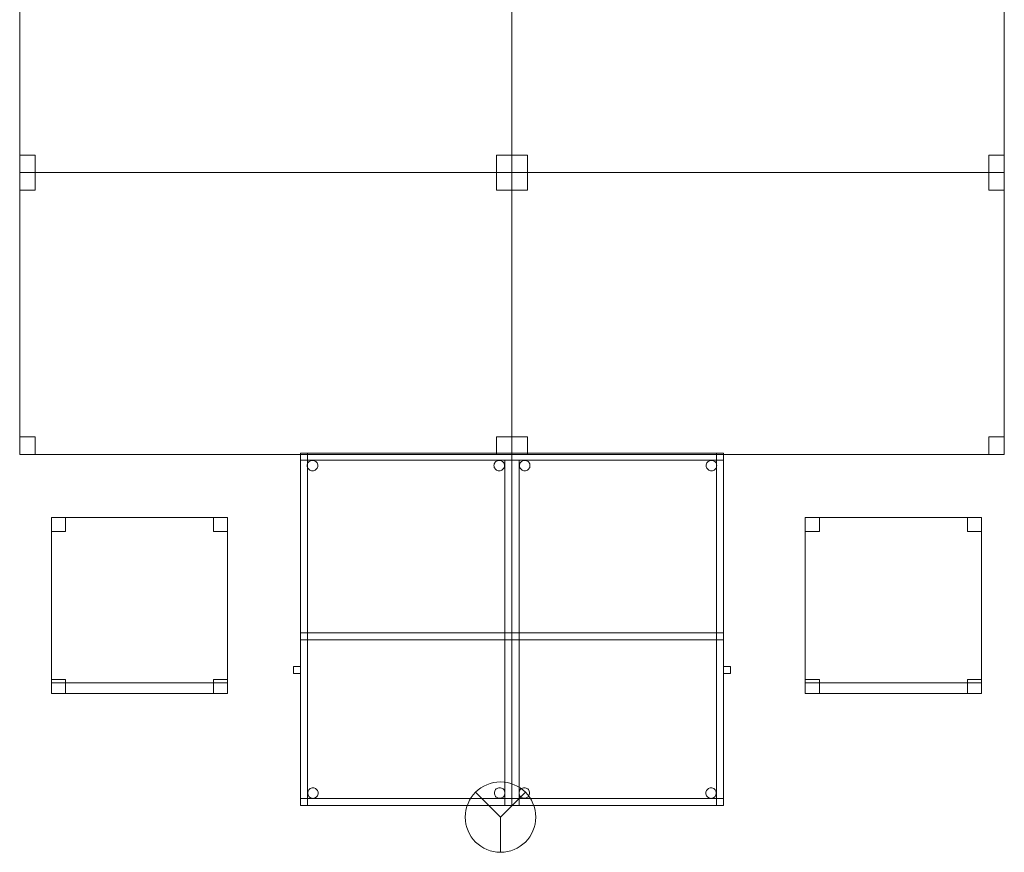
# Model space of a CAD drawing. Header units: metres. Extents: x 391.1 to 427.5, y 12.7 to 28.4.
# Tile 133 of 135: x 422.4 to 425.2, y 23.5 to 25.9. Entities that reach past the tile are written whole.
import ezdxf

# ---------------------------------------------------------------- set-up
doc = ezdxf.new("R2010")
doc.units = ezdxf.units.M
for name, color, linetype, lineweight in [('02_MOBILIARIO', 7, 'Continuous', 18), ('A-DETL-____-MBND', 7, 'Continuous', 18), ('A-DETL-GENF-OTLN', 7, 'Continuous', 18)]:
    doc.layers.add(name, color=color, linetype=linetype, lineweight=lineweight)

# ---------------------------------------------------------------- blocks, each defined once
blk = doc.blocks.new('Family - Cadira d_Oficina_P1-154772-04_PCI_P1')
at = {"layer": 'A-DETL-____-MBND', "color": 253, "true_color": 0xaaaaaa}
for p, q in [((0, 0.5), (0.5, 0.5)), ((0, 0), (0, 0.5)), ((0.5, 0.5), (0, 0.5)), ((0, 0.5), (0, 0)), ((0, 0.46), (0, 0.5)), ((0, 0.5), (0.04, 0.5)), ((0.04, 0.5), (0, 0.5)), ((0, 0.5), (0, 0.46)), ((0.04, 0.5), (0.04, 0.46)), ((0.04, 0.46), (0.04, 0.5)), ((0.46, 0.46), (0.46, 0.5)), ((0.46, 0.5), (0.5, 0.5)), ((0.5, 0.5), (0.46, 0.5)), ((0.46, 0.5), (0.46, 0.46)), ((0.5, 0.5), (0.5, 0.46)), ((0.5, 0.46), (0.5, 0.5)), ((0.5, 0.5), (0.5, 0)), ((0.5, 0), (0.5, 0.5)), ((0.04, 0.46), (0, 0.46)), ((0, 0.46), (0.04, 0.46)), ((0.5, 0.46), (0.46, 0.46)), ((0.46, 0.46), (0.5, 0.46)), ((0, 0), (0, 0.04)), ((0, 0.04), (0.04, 0.04)), ((0.04, 0.04), (0, 0.04)), ((0, 0.04), (0, 0)), ((0, 0), (0, 0.03)), ((0, 0.03), (0.5, 0.03)), ((0.5, 0.03), (0, 0.03)), ((0, 0.03), (0, 0)), ((0.04, 0.04), (0.04, 0)), ((0.04, 0), (0.04, 0.04)), ((0.46, 0), (0.46, 0.04)), ((0.46, 0.04), (0.5, 0.04)), ((0.5, 0.04), (0.46, 0.04)), ((0.46, 0.04), (0.46, 0)), ((0.5, 0.04), (0.5, 0)), ((0.5, 0), (0.5, 0.04)), ((0.5, 0.03), (0.5, 0)), ((0.5, 0), (0.5, 0.03)), ((0.5, 0), (0, 0)), ((0, 0), (0.5, 0)), ((0.5, 0), (0, 0)), ((0, 0), (0.5, 0)), ((0.04, 0), (0, 0)), ((0, 0), (0.04, 0)), ((0.5, 0), (0.46, 0)), ((0.46, 0), (0.5, 0))]:
    blk.add_line(p, q, dxfattribs=at)
blk = doc.blocks.new('Family - Taula 100X60_P1-154776-04_PCI_P1')
at = {"layer": 'A-DETL-____-MBND', "color": 253, "true_color": 0xaaaaaa}
for p, q in [((0.6, 1), (0, 1)), ((0, 1), (0.6, 1)), ((0, 1), (0, 0)), ((0, 0), (0, 1)), ((0.6, 1), (0, 1)), ((0, 1), (0.6, 1)), ((0, 1), (0, 0)), ((0, 0), (0, 1)), ((0, 1), (0.58, 1)), ((0, 0), (0, 1)), ((0.58, 1), (0, 1)), ((0, 1), (0, 0)), ((0, 0.98), (0, 1)), ((0, 1), (0, 0.98)), ((0, 1), (0.6, 1)), ((0.6, 1), (0, 1)), ((0.6, 0.98), (0, 0.98)), ((0, 0.98), (0.6, 0.98)), ((0, 0.98), (0.02, 0.98)), ((0.02, 0.98), (0, 0.98)), ((0, 0), (0, 0.98)), ((0, 0.98), (0, 0)), ((0.02, 0.98), (0.02, 0)), ((0.02, 0), (0.02, 0.98)), ((0.0287, 0.9779), (0.0311, 0.979)), ((0.0311, 0.979), (0.0287, 0.9779)), ((0.0311, 0.979), (0.0336, 0.9797)), ((0.0336, 0.9797), (0.0311, 0.979)), ((0.0336, 0.9797), (0.0362, 0.9799)), ((0.0362, 0.9799), (0.0336, 0.9797)), ((0.0362, 0.9799), (0.0388, 0.9797)), ((0.0388, 0.9797), (0.0362, 0.9799)), ((0.0388, 0.9797), (0.0413, 0.979)), ((0.0413, 0.979), (0.0388, 0.9797)), ((0.0413, 0.979), (0.0436, 0.9779)), ((0.0436, 0.9779), (0.0413, 0.979)), ((0.5587, 0.9779), (0.5611, 0.979)), ((0.5611, 0.979), (0.5587, 0.9779)), ((0.5611, 0.979), (0.5636, 0.9797)), ((0.5636, 0.9797), (0.5611, 0.979)), ((0.5636, 0.9797), (0.5662, 0.9799)), ((0.5662, 0.9799), (0.5636, 0.9797)), ((0.5662, 0.9799), (0.5688, 0.9797)), ((0.5688, 0.9797), (0.5662, 0.9799)), ((0.5688, 0.9797), (0.5713, 0.979)), ((0.5713, 0.979), (0.5688, 0.9797)), ((0.5713, 0.979), (0.5736, 0.9779)), ((0.5736, 0.9779), (0.5713, 0.979)), ((0.58, 1), (0.58, 0)), ((0.58, 0), (0.58, 1)), ((0.6, 0), (0.6, 1)), ((0.6, 1), (0.6, 0)), ((0.6, 0), (0.6, 1)), ((0.6, 1), (0.6, 0)), ((0.6, 1), (0.6, 0.98)), ((0.6, 1), (0.6, 0.98)), ((0.0212, 0.965), (0.0215, 0.9676)), ((0.0215, 0.9676), (0.0212, 0.965)), ((0.0215, 0.9624), (0.0212, 0.965)), ((0.0212, 0.965), (0.0215, 0.9624)), ((0.0215, 0.9676), (0.0221, 0.9701)), ((0.0221, 0.9701), (0.0215, 0.9676)), ((0.0221, 0.9599), (0.0215, 0.9624)), ((0.0215, 0.9624), (0.0221, 0.9599)), ((0.0221, 0.9701), (0.0232, 0.9725)), ((0.0232, 0.9725), (0.0221, 0.9701)), ((0.0232, 0.9575), (0.0221, 0.9599)), ((0.0221, 0.9599), (0.0232, 0.9575)), ((0.0232, 0.9725), (0.0247, 0.9746)), ((0.0247, 0.9746), (0.0232, 0.9725)), ((0.0247, 0.9554), (0.0232, 0.9575)), ((0.0232, 0.9575), (0.0247, 0.9554)), ((0.0247, 0.9746), (0.0266, 0.9764)), ((0.0266, 0.9764), (0.0247, 0.9746)), ((0.0266, 0.9536), (0.0247, 0.9554)), ((0.0247, 0.9554), (0.0266, 0.9536)), ((0.0266, 0.9764), (0.0287, 0.9779)), ((0.0287, 0.9779), (0.0266, 0.9764)), ((0.0287, 0.9521), (0.0266, 0.9536)), ((0.0266, 0.9536), (0.0287, 0.9521)), ((0.0311, 0.951), (0.0287, 0.9521)), ((0.0287, 0.9521), (0.0311, 0.951)), ((0.0336, 0.9503), (0.0311, 0.951)), ((0.0311, 0.951), (0.0336, 0.9503)), ((0.0362, 0.9501), (0.0336, 0.9503)), ((0.0336, 0.9503), (0.0362, 0.9501)), ((0.0388, 0.9503), (0.0362, 0.9501)), ((0.0362, 0.9501), (0.0388, 0.9503)), ((0.0413, 0.951), (0.0388, 0.9503)), ((0.0388, 0.9503), (0.0413, 0.951)), ((0.0436, 0.9521), (0.0413, 0.951)), ((0.0413, 0.951), (0.0436, 0.9521)), ((0.0436, 0.9779), (0.0458, 0.9764)), ((0.0458, 0.9764), (0.0436, 0.9779)), ((0.0458, 0.9536), (0.0436, 0.9521)), ((0.0436, 0.9521), (0.0458, 0.9536)), ((0.0458, 0.9764), (0.0476, 0.9746)), ((0.0476, 0.9746), (0.0458, 0.9764)), ((0.0476, 0.9554), (0.0458, 0.9536)), ((0.0458, 0.9536), (0.0476, 0.9554)), ((0.0476, 0.9746), (0.0491, 0.9725)), ((0.0491, 0.9725), (0.0476, 0.9746)), ((0.0491, 0.9575), (0.0476, 0.9554)), ((0.0476, 0.9554), (0.0491, 0.9575)), ((0.0491, 0.9725), (0.0502, 0.9701)), ((0.0502, 0.9701), (0.0491, 0.9725)), ((0.0502, 0.9599), (0.0491, 0.9575)), ((0.0491, 0.9575), (0.0502, 0.9599)), ((0.0502, 0.9701), (0.0509, 0.9676)), ((0.0509, 0.9676), (0.0502, 0.9701)), ((0.0509, 0.9624), (0.0502, 0.9599)), ((0.0502, 0.9599), (0.0509, 0.9624)), ((0.0509, 0.9676), (0.0511, 0.965)), ((0.0511, 0.965), (0.0509, 0.9676)), ((0.0511, 0.965), (0.0509, 0.9624)), ((0.0509, 0.9624), (0.0511, 0.965)), ((0.5512, 0.965), (0.5515, 0.9676)), ((0.5515, 0.9676), (0.5512, 0.965)), ((0.5515, 0.9624), (0.5512, 0.965)), ((0.5512, 0.965), (0.5515, 0.9624)), ((0.5515, 0.9676), (0.5521, 0.9701)), ((0.5521, 0.9701), (0.5515, 0.9676)), ((0.5521, 0.9599), (0.5515, 0.9624)), ((0.5515, 0.9624), (0.5521, 0.9599)), ((0.5521, 0.9701), (0.5532, 0.9725)), ((0.5532, 0.9725), (0.5521, 0.9701)), ((0.5532, 0.9575), (0.5521, 0.9599)), ((0.5521, 0.9599), (0.5532, 0.9575)), ((0.5532, 0.9725), (0.5547, 0.9746)), ((0.5547, 0.9746), (0.5532, 0.9725)), ((0.5547, 0.9554), (0.5532, 0.9575)), ((0.5532, 0.9575), (0.5547, 0.9554)), ((0.5547, 0.9746), (0.5566, 0.9764)), ((0.5566, 0.9764), (0.5547, 0.9746)), ((0.5566, 0.9536), (0.5547, 0.9554)), ((0.5547, 0.9554), (0.5566, 0.9536)), ((0.5566, 0.9764), (0.5587, 0.9779)), ((0.5587, 0.9779), (0.5566, 0.9764)), ((0.5587, 0.9521), (0.5566, 0.9536)), ((0.5566, 0.9536), (0.5587, 0.9521)), ((0.5611, 0.951), (0.5587, 0.9521)), ((0.5587, 0.9521), (0.5611, 0.951)), ((0.5636, 0.9503), (0.5611, 0.951)), ((0.5611, 0.951), (0.5636, 0.9503)), ((0.5662, 0.9501), (0.5636, 0.9503)), ((0.5636, 0.9503), (0.5662, 0.9501)), ((0.5688, 0.9503), (0.5662, 0.9501)), ((0.5662, 0.9501), (0.5688, 0.9503)), ((0.5713, 0.951), (0.5688, 0.9503)), ((0.5688, 0.9503), (0.5713, 0.951)), ((0.5736, 0.9521), (0.5713, 0.951)), ((0.5713, 0.951), (0.5736, 0.9521)), ((0.5736, 0.9779), (0.5758, 0.9764)), ((0.5758, 0.9764), (0.5736, 0.9779)), ((0.5758, 0.9536), (0.5736, 0.9521)), ((0.5736, 0.9521), (0.5758, 0.9536)), ((0.5758, 0.9764), (0.5776, 0.9746)), ((0.5776, 0.9746), (0.5758, 0.9764)), ((0.5776, 0.9554), (0.5758, 0.9536)), ((0.5758, 0.9536), (0.5776, 0.9554)), ((0.5776, 0.9746), (0.5791, 0.9725)), ((0.5791, 0.9725), (0.5776, 0.9746)), ((0.5791, 0.9575), (0.5776, 0.9554)), ((0.5776, 0.9554), (0.5791, 0.9575)), ((0.5791, 0.9725), (0.5802, 0.9701)), ((0.5802, 0.9701), (0.5791, 0.9725)), ((0.5802, 0.9599), (0.5791, 0.9575)), ((0.5791, 0.9575), (0.5802, 0.9599)), ((0.5802, 0.9701), (0.5809, 0.9676)), ((0.5809, 0.9676), (0.5802, 0.9701)), ((0.5809, 0.9624), (0.5802, 0.9599)), ((0.5802, 0.9599), (0.5809, 0.9624)), ((0.5809, 0.9676), (0.5811, 0.965)), ((0.5811, 0.965), (0.5809, 0.9676)), ((0.5811, 0.965), (0.5809, 0.9624)), ((0.5809, 0.9624), (0.5811, 0.965)), ((0, 0.47), (0, 0.49)), ((0, 0.49), (0, 0.47)), ((0, 0.49), (0.6, 0.49)), ((0.6, 0.49), (0, 0.49)), ((0, 0.47), (0, 0.49)), ((0, 0.49), (0, 0.47)), ((0, 0.49), (0.58, 0.49)), ((0.58, 0.49), (0, 0.49)), ((0.58, 0.49), (0.6, 0.49)), ((0.6, 0.49), (0.58, 0.49)), ((0.58, 0), (0.58, 0.49)), ((0.58, 0.49), (0.58, 0)), ((0.58, 0.49), (0.58, 0.47)), ((0.58, 0.49), (0.58, 0.47)), ((0.6, 0.49), (0.6, 0)), ((0.6, 0), (0.6, 0.49)), ((0.6, 0.49), (0.6, 0.47)), ((0.6, 0.49), (0.6, 0.47)), ((0.6, 0.47), (0, 0.47)), ((0, 0.47), (0.6, 0.47)), ((0.58, 0.47), (0, 0.47)), ((0, 0.47), (0.58, 0.47)), ((0.6, 0.3744), (0.6, 0.3944)), ((0.6, 0.3944), (0.62, 0.3944)), ((0.62, 0.3944), (0.6, 0.3944)), ((0.6, 0.3944), (0.6, 0.3744)), ((0.62, 0.3944), (0.62, 0.3744)), ((0.62, 0.3744), (0.62, 0.3944)), ((0.62, 0.3744), (0.6, 0.3744)), ((0.6, 0.3744), (0.62, 0.3744)), ((0.02, 0.0353), (0.0203, 0.0379)), ((0.0203, 0.0379), (0.02, 0.0353)), ((0.0203, 0.0327), (0.02, 0.0353)), ((0.02, 0.0353), (0.0203, 0.0327)), ((0.0203, 0.0379), (0.0209, 0.0404)), ((0.0209, 0.0404), (0.0203, 0.0379)), ((0.0209, 0.0302), (0.0203, 0.0327)), ((0.0203, 0.0327), (0.0209, 0.0302)), ((0.0209, 0.0404), (0.022, 0.0428)), ((0.022, 0.0428), (0.0209, 0.0404)), ((0.022, 0.0278), (0.0209, 0.0302)), ((0.0209, 0.0302), (0.022, 0.0278)), ((0.022, 0.0428), (0.0235, 0.0449)), ((0.0235, 0.0449), (0.022, 0.0428)), ((0.0235, 0.0449), (0.0254, 0.0467)), ((0.0254, 0.0467), (0.0235, 0.0449)), ((0.0254, 0.0467), (0.0275, 0.0482)), ((0.0275, 0.0482), (0.0254, 0.0467)), ((0.0275, 0.0482), (0.0299, 0.0493)), ((0.0299, 0.0493), (0.0275, 0.0482)), ((0.0299, 0.0493), (0.0324, 0.05)), ((0.0324, 0.05), (0.0299, 0.0493)), ((0.0324, 0.05), (0.035, 0.0502)), ((0.035, 0.0502), (0.0324, 0.05)), ((0.035, 0.0502), (0.0376, 0.05)), ((0.0376, 0.05), (0.035, 0.0502)), ((0.0376, 0.05), (0.0401, 0.0493)), ((0.0401, 0.0493), (0.0376, 0.05)), ((0.0401, 0.0493), (0.0424, 0.0482)), ((0.0424, 0.0482), (0.0401, 0.0493)), ((0.0424, 0.0482), (0.0446, 0.0467)), ((0.0446, 0.0467), (0.0424, 0.0482)), ((0.0446, 0.0467), (0.0464, 0.0449)), ((0.0464, 0.0449), (0.0446, 0.0467)), ((0.0464, 0.0449), (0.0479, 0.0428)), ((0.0479, 0.0428), (0.0464, 0.0449)), ((0.0479, 0.0428), (0.049, 0.0404)), ((0.049, 0.0404), (0.0479, 0.0428)), ((0.049, 0.0302), (0.0479, 0.0278)), ((0.0479, 0.0278), (0.049, 0.0302)), ((0.049, 0.0404), (0.0497, 0.0379)), ((0.0497, 0.0379), (0.049, 0.0404)), ((0.0497, 0.0327), (0.049, 0.0302)), ((0.049, 0.0302), (0.0497, 0.0327)), ((0.0497, 0.0379), (0.0499, 0.0353)), ((0.0499, 0.0353), (0.0497, 0.0379)), ((0.0499, 0.0353), (0.0497, 0.0327)), ((0.0497, 0.0327), (0.0499, 0.0353)), ((0.5501, 0.035), (0.5503, 0.0375)), ((0.5503, 0.0375), (0.5501, 0.035)), ((0.5503, 0.0324), (0.5501, 0.035)), ((0.5501, 0.035), (0.5503, 0.0324)), ((0.5503, 0.0375), (0.551, 0.0401)), ((0.551, 0.0401), (0.5503, 0.0375)), ((0.551, 0.0298), (0.5503, 0.0324)), ((0.5503, 0.0324), (0.551, 0.0298)), ((0.551, 0.0401), (0.5521, 0.0424)), ((0.5521, 0.0424), (0.551, 0.0401)), ((0.5521, 0.0275), (0.551, 0.0298)), ((0.551, 0.0298), (0.5521, 0.0275)), ((0.5521, 0.0424), (0.5536, 0.0446)), ((0.5536, 0.0446), (0.5521, 0.0424)), ((0.5536, 0.0446), (0.5554, 0.0464)), ((0.5554, 0.0464), (0.5536, 0.0446)), ((0.5554, 0.0464), (0.5575, 0.0479)), ((0.5575, 0.0479), (0.5554, 0.0464)), ((0.5575, 0.0479), (0.5599, 0.049)), ((0.5599, 0.049), (0.5575, 0.0479)), ((0.5599, 0.049), (0.5624, 0.0497)), ((0.5624, 0.0497), (0.5599, 0.049)), ((0.5624, 0.0497), (0.565, 0.0499)), ((0.565, 0.0499), (0.5624, 0.0497)), ((0.565, 0.0499), (0.5676, 0.0497)), ((0.5676, 0.0497), (0.565, 0.0499)), ((0.5676, 0.0497), (0.5701, 0.049)), ((0.5701, 0.049), (0.5676, 0.0497)), ((0.5701, 0.049), (0.5725, 0.0479)), ((0.5725, 0.0479), (0.5701, 0.049)), ((0.5725, 0.0479), (0.5746, 0.0464)), ((0.5746, 0.0464), (0.5725, 0.0479)), ((0.5746, 0.0464), (0.5764, 0.0446)), ((0.5764, 0.0446), (0.5746, 0.0464)), ((0.5764, 0.0446), (0.5779, 0.0424)), ((0.5779, 0.0424), (0.5764, 0.0446)), ((0.5779, 0.0424), (0.579, 0.0401)), ((0.579, 0.0401), (0.5779, 0.0424)), ((0.579, 0.0298), (0.5779, 0.0275)), ((0.5779, 0.0275), (0.579, 0.0298)), ((0.579, 0.0401), (0.5797, 0.0375)), ((0.5797, 0.0375), (0.579, 0.0401)), ((0.5797, 0.0324), (0.579, 0.0298)), ((0.579, 0.0298), (0.5797, 0.0324)), ((0.5797, 0.0375), (0.5799, 0.035)), ((0.5799, 0.035), (0.5797, 0.0375)), ((0.5799, 0.035), (0.5797, 0.0324)), ((0.5797, 0.0324), (0.5799, 0.035)), ((0, 0), (0, 0.02)), ((0, 0.02), (0, 0)), ((0, 0.02), (0.6, 0.02)), ((0.6, 0.02), (0, 0.02)), ((0, 0), (0.6, 0)), ((0.6, 0), (0, 0)), ((0.6, 0), (0, 0)), ((0, 0), (0.6, 0)), ((0, 0), (0.6, 0)), ((0.6, 0), (0, 0)), ((0.58, 0), (0, 0)), ((0, 0), (0.58, 0)), ((0.02, 0), (0, 0)), ((0.02, 0), (0, 0)), ((0.0235, 0.0257), (0.022, 0.0278)), ((0.022, 0.0278), (0.0235, 0.0257)), ((0.0254, 0.0238), (0.0235, 0.0257)), ((0.0235, 0.0257), (0.0254, 0.0238)), ((0.0275, 0.0224), (0.0254, 0.0238)), ((0.0254, 0.0238), (0.0275, 0.0224)), ((0.0299, 0.0213), (0.0275, 0.0224)), ((0.0275, 0.0224), (0.0299, 0.0213)), ((0.0324, 0.0206), (0.0299, 0.0213)), ((0.0299, 0.0213), (0.0324, 0.0206)), ((0.035, 0.0204), (0.0324, 0.0206)), ((0.0324, 0.0206), (0.035, 0.0204)), ((0.0376, 0.0206), (0.035, 0.0204)), ((0.035, 0.0204), (0.0376, 0.0206)), ((0.0401, 0.0213), (0.0376, 0.0206)), ((0.0376, 0.0206), (0.0401, 0.0213)), ((0.0424, 0.0224), (0.0401, 0.0213)), ((0.0401, 0.0213), (0.0424, 0.0224)), ((0.0446, 0.0238), (0.0424, 0.0224)), ((0.0424, 0.0224), (0.0446, 0.0238)), ((0.0464, 0.0257), (0.0446, 0.0238)), ((0.0446, 0.0238), (0.0464, 0.0257)), ((0.0479, 0.0278), (0.0464, 0.0257)), ((0.0464, 0.0257), (0.0479, 0.0278)), ((0.5536, 0.0254), (0.5521, 0.0275)), ((0.5521, 0.0275), (0.5536, 0.0254)), ((0.5554, 0.0235), (0.5536, 0.0254)), ((0.5536, 0.0254), (0.5554, 0.0235)), ((0.5575, 0.022), (0.5554, 0.0235)), ((0.5554, 0.0235), (0.5575, 0.022)), ((0.5599, 0.0209), (0.5575, 0.022)), ((0.5575, 0.022), (0.5599, 0.0209)), ((0.5624, 0.0202), (0.5599, 0.0209)), ((0.5599, 0.0209), (0.5624, 0.0202)), ((0.565, 0.02), (0.5624, 0.0202)), ((0.5624, 0.0202), (0.565, 0.02)), ((0.5676, 0.0202), (0.565, 0.02)), ((0.565, 0.02), (0.5676, 0.0202)), ((0.5701, 0.0209), (0.5676, 0.0202)), ((0.5676, 0.0202), (0.5701, 0.0209)), ((0.5725, 0.022), (0.5701, 0.0209)), ((0.5701, 0.0209), (0.5725, 0.022)), ((0.5746, 0.0235), (0.5725, 0.022)), ((0.5725, 0.022), (0.5746, 0.0235)), ((0.5764, 0.0254), (0.5746, 0.0235)), ((0.5746, 0.0235), (0.5764, 0.0254)), ((0.5779, 0.0275), (0.5764, 0.0254)), ((0.5764, 0.0254), (0.5779, 0.0275)), ((0.6, 0), (0.58, 0)), ((0.6, 0), (0.58, 0)), ((0.6, 0.02), (0.6, 0)), ((0.6, 0.02), (0.6, 0))]:
    blk.add_line(p, q, dxfattribs=at)
blk = doc.blocks.new('Family - Cadira d_Oficina_P1-154817-04_PCI_P1')
at = {"layer": 'A-DETL-____-MBND', "color": 253, "true_color": 0xaaaaaa}
for p, q in [((0, 0.5), (0.5, 0.5)), ((0, 0), (0, 0.5)), ((0.5, 0.5), (0, 0.5)), ((0, 0.5), (0, 0)), ((0, 0.46), (0, 0.5)), ((0, 0.5), (0.04, 0.5)), ((0.04, 0.5), (0, 0.5)), ((0, 0.5), (0, 0.46)), ((0.04, 0.5), (0.04, 0.46)), ((0.04, 0.46), (0.04, 0.5)), ((0.46, 0.46), (0.46, 0.5)), ((0.46, 0.5), (0.5, 0.5)), ((0.5, 0.5), (0.46, 0.5)), ((0.46, 0.5), (0.46, 0.46)), ((0.5, 0.5), (0.5, 0)), ((0.5, 0), (0.5, 0.5)), ((0.5, 0.5), (0.5, 0.46)), ((0.5, 0.46), (0.5, 0.5)), ((0.04, 0.46), (0, 0.46)), ((0, 0.46), (0.04, 0.46)), ((0.5, 0.46), (0.46, 0.46)), ((0.46, 0.46), (0.5, 0.46)), ((0, 0), (0, 0.04)), ((0, 0.04), (0.04, 0.04)), ((0.04, 0.04), (0, 0.04)), ((0, 0.04), (0, 0)), ((0, 0), (0, 0.03)), ((0, 0.03), (0.5, 0.03)), ((0.5, 0.03), (0, 0.03)), ((0, 0.03), (0, 0)), ((0.04, 0.04), (0.04, 0)), ((0.04, 0), (0.04, 0.04)), ((0.46, 0), (0.46, 0.04)), ((0.46, 0.04), (0.5, 0.04)), ((0.5, 0.04), (0.46, 0.04)), ((0.46, 0.04), (0.46, 0)), ((0.5, 0.04), (0.5, 0)), ((0.5, 0), (0.5, 0.04)), ((0.5, 0.03), (0.5, 0)), ((0.5, 0), (0.5, 0.03)), ((0.5, 0), (0, 0)), ((0, 0), (0.5, 0)), ((0.5, 0), (0, 0)), ((0, 0), (0.5, 0)), ((0.04, 0), (0, 0)), ((0, 0), (0.04, 0)), ((0.5, 0), (0.46, 0)), ((0.46, 0), (0.5, 0))]:
    blk.add_line(p, q, dxfattribs=at)
blk = doc.blocks.new('Family - Taula 140X80_P1-155039-04_PCI_P1')
at = {"layer": 'A-DETL-____-MBND', "color": 253, "true_color": 0xaaaaaa}
for p, q in [((0, 0.7501), (0, 0.8001)), ((0, 0.8001), (0.0437, 0.8001)), ((0, 0.8001), (0, 0.7501)), ((0.0437, 0.8001), (0, 0.8001)), ((0, 0), (0, 0.8001)), ((0, 0.8001), (1.3973, 0.8001)), ((0, 0.8001), (0, 0)), ((1.3973, 0.8001), (0, 0.8001)), ((0.0437, 0.8001), (0.0437, 0.7501)), ((0.0437, 0.7501), (0.0437, 0.8001)), ((1.3536, 0.7501), (1.3536, 0.8001)), ((1.3536, 0.8001), (1.3973, 0.8001)), ((1.3536, 0.8001), (1.3536, 0.7501)), ((1.3973, 0.8001), (1.3536, 0.8001)), ((1.3973, 0.8001), (1.3973, 0)), ((1.3973, 0), (1.3973, 0.8001)), ((1.3973, 0.8001), (1.3973, 0.7501)), ((1.3973, 0.7501), (1.3973, 0.8001)), ((0.0437, 0.7501), (0, 0.7501)), ((0, 0.7501), (0.0437, 0.7501)), ((1.3973, 0.7501), (1.3536, 0.7501)), ((1.3536, 0.7501), (1.3973, 0.7501)), ((0, 0), (0, 0.05)), ((0, 0.05), (0.0437, 0.05)), ((0, 0.05), (0, 0)), ((0.0437, 0.05), (0, 0.05)), ((0.0437, 0.05), (0.0437, 0)), ((0.0437, 0), (0.0437, 0.05)), ((1.3536, 0), (1.3536, 0.05)), ((1.3536, 0.05), (1.3973, 0.05)), ((1.3536, 0.05), (1.3536, 0)), ((1.3973, 0.05), (1.3536, 0.05)), ((1.3973, 0.05), (1.3973, 0)), ((1.3973, 0), (1.3973, 0.05)), ((1.3973, 0), (0, 0)), ((0, 0), (1.3973, 0)), ((0.0437, 0), (0, 0)), ((0, 0), (0.0437, 0)), ((1.3536, 0), (1.3973, 0)), ((1.3973, 0), (1.3536, 0))]:
    blk.add_line(p, q, dxfattribs=at)
blk = doc.blocks.new('Family - Taula 140X80_P1-155150-04_PCI_P1')
at = {"layer": 'A-DETL-____-MBND', "color": 253, "true_color": 0xaaaaaa}
for p, q in [((0, 0.8001), (1.3973, 0.8001)), ((0, 0), (0, 0.8001)), ((1.3973, 0.8001), (0, 0.8001)), ((0, 0.8001), (0, 0)), ((0, 0.8001), (0.0437, 0.8001)), ((0, 0.7501), (0, 0.8001)), ((0.0437, 0.8001), (0, 0.8001)), ((0, 0.8001), (0, 0.7501)), ((0.0437, 0.8001), (0.0437, 0.7501)), ((0.0437, 0.7501), (0.0437, 0.8001)), ((1.3536, 0.8001), (1.3973, 0.8001)), ((1.3536, 0.7501), (1.3536, 0.8001)), ((1.3973, 0.8001), (1.3536, 0.8001)), ((1.3536, 0.8001), (1.3536, 0.7501)), ((1.3973, 0.8001), (1.3973, 0)), ((1.3973, 0), (1.3973, 0.8001)), ((1.3973, 0.8001), (1.3973, 0.7501)), ((1.3973, 0.7501), (1.3973, 0.8001)), ((0.0437, 0.7501), (0, 0.7501)), ((0, 0.7501), (0.0437, 0.7501)), ((1.3973, 0.7501), (1.3536, 0.7501)), ((1.3536, 0.7501), (1.3973, 0.7501)), ((0, 0.05), (0.0437, 0.05)), ((0, 0), (0, 0.05)), ((0.0437, 0.05), (0, 0.05)), ((0, 0.05), (0, 0)), ((0.0437, 0.05), (0.0437, 0)), ((0.0437, 0), (0.0437, 0.05)), ((1.3536, 0.05), (1.3973, 0.05)), ((1.3536, 0), (1.3536, 0.05)), ((1.3973, 0.05), (1.3536, 0.05)), ((1.3536, 0.05), (1.3536, 0)), ((1.3973, 0.05), (1.3973, 0)), ((1.3973, 0), (1.3973, 0.05)), ((0, 0), (1.3973, 0)), ((0.0437, 0), (0, 0)), ((0, 0), (0.0437, 0)), ((1.3973, 0), (1.3536, 0)), ((1.3536, 0), (1.3973, 0)), ((1.3973, 0), (0, 0))]:
    blk.add_line(p, q, dxfattribs=at)
blk = doc.blocks.new('Family - Taula 140X80_P1-155166-04_PCI_P1')
at = {"layer": 'A-DETL-____-MBND', "color": 253, "true_color": 0xaaaaaa}
for p, q in [((0, 0.7501), (0, 0.8001)), ((0, 0.8001), (0.0437, 0.8001)), ((0.0437, 0.8001), (0, 0.8001)), ((0, 0.8001), (0, 0.7501)), ((0, 0), (0, 0.8001)), ((0, 0.8001), (1.3973, 0.8001)), ((1.3973, 0.8001), (0, 0.8001)), ((0, 0.8001), (0, 0)), ((0.0437, 0.8001), (0.0437, 0.7501)), ((0.0437, 0.7501), (0.0437, 0.8001)), ((1.3536, 0.7501), (1.3536, 0.8001)), ((1.3536, 0.8001), (1.3973, 0.8001)), ((1.3973, 0.8001), (1.3536, 0.8001)), ((1.3536, 0.8001), (1.3536, 0.7501)), ((1.3973, 0.8001), (1.3973, 0)), ((1.3973, 0), (1.3973, 0.8001)), ((1.3973, 0.8001), (1.3973, 0.7501)), ((1.3973, 0.7501), (1.3973, 0.8001)), ((0.0437, 0.7501), (0, 0.7501)), ((0, 0.7501), (0.0437, 0.7501)), ((1.3973, 0.7501), (1.3536, 0.7501)), ((1.3536, 0.7501), (1.3973, 0.7501)), ((0, 0), (0, 0.05)), ((0, 0.05), (0.0437, 0.05)), ((0.0437, 0.05), (0, 0.05)), ((0, 0.05), (0, 0)), ((0.0437, 0.05), (0.0437, 0)), ((0.0437, 0), (0.0437, 0.05)), ((1.3536, 0), (1.3536, 0.05)), ((1.3536, 0.05), (1.3973, 0.05)), ((1.3973, 0.05), (1.3536, 0.05)), ((1.3536, 0.05), (1.3536, 0)), ((1.3973, 0.05), (1.3973, 0)), ((1.3973, 0), (1.3973, 0.05)), ((0.0437, 0), (0, 0)), ((0, 0), (0.0437, 0)), ((1.3973, 0), (0, 0)), ((0, 0), (1.3973, 0)), ((1.3973, 0), (1.3536, 0)), ((1.3536, 0), (1.3973, 0))]:
    blk.add_line(p, q, dxfattribs=at)
blk = doc.blocks.new('Family - Taula 100X60_P1-155225-04_PCI_P1')
at = {"layer": 'A-DETL-____-MBND', "color": 253, "true_color": 0xaaaaaa}
for p, q in [((0.62, 1), (0.02, 1)), ((0.02, 1), (0.62, 1)), ((0.02, 1), (0.02, 0)), ((0.02, 0), (0.02, 1)), ((0.62, 1), (0.02, 1)), ((0.02, 1), (0.62, 1)), ((0.02, 1), (0.02, 0)), ((0.02, 0), (0.02, 1)), ((0.02, 0.98), (0.02, 1)), ((0.02, 1), (0.62, 1)), ((0.02, 0.98), (0.02, 1)), ((0.62, 1), (0.02, 1)), ((0.62, 0.98), (0.02, 0.98)), ((0.02, 0.98), (0.62, 0.98)), ((0.04, 0), (0.04, 1)), ((0.04, 1), (0.62, 1)), ((0.62, 1), (0.04, 1)), ((0.04, 1), (0.04, 0)), ((0.0464, 0.9779), (0.0487, 0.979)), ((0.0487, 0.979), (0.0464, 0.9779)), ((0.0487, 0.979), (0.0512, 0.9797)), ((0.0512, 0.9797), (0.0487, 0.979)), ((0.0512, 0.9797), (0.0538, 0.9799)), ((0.0538, 0.9799), (0.0512, 0.9797)), ((0.0538, 0.9799), (0.0564, 0.9797)), ((0.0564, 0.9797), (0.0538, 0.9799)), ((0.0564, 0.9797), (0.0589, 0.979)), ((0.0589, 0.979), (0.0564, 0.9797)), ((0.0589, 0.979), (0.0613, 0.9779)), ((0.0613, 0.9779), (0.0589, 0.979)), ((0.5764, 0.9779), (0.5787, 0.979)), ((0.5787, 0.979), (0.5764, 0.9779)), ((0.5787, 0.979), (0.5812, 0.9797)), ((0.5812, 0.9797), (0.5787, 0.979)), ((0.5812, 0.9797), (0.5838, 0.9799)), ((0.5838, 0.9799), (0.5812, 0.9797)), ((0.5838, 0.9799), (0.5864, 0.9797)), ((0.5864, 0.9797), (0.5838, 0.9799)), ((0.5864, 0.9797), (0.5889, 0.979)), ((0.5889, 0.979), (0.5864, 0.9797)), ((0.5889, 0.979), (0.5913, 0.9779)), ((0.5913, 0.9779), (0.5889, 0.979)), ((0.6, 0.98), (0.62, 0.98)), ((0.62, 0.98), (0.6, 0.98)), ((0.6, 0), (0.6, 0.98)), ((0.6, 0.98), (0.6, 0)), ((0.62, 0), (0.62, 1)), ((0.62, 1), (0.62, 0)), ((0.62, 0), (0.62, 1)), ((0.62, 1), (0.62, 0)), ((0.62, 1), (0.62, 0)), ((0.62, 0), (0.62, 1)), ((0.62, 1), (0.62, 0.98)), ((0.62, 0.98), (0.62, 1)), ((0.62, 0.98), (0.62, 0)), ((0.62, 0), (0.62, 0.98)), ((0.0389, 0.965), (0.0391, 0.9676)), ((0.0391, 0.9676), (0.0389, 0.965)), ((0.0391, 0.9624), (0.0389, 0.965)), ((0.0389, 0.965), (0.0391, 0.9624)), ((0.0391, 0.9676), (0.0398, 0.9701)), ((0.0398, 0.9701), (0.0391, 0.9676)), ((0.0398, 0.9599), (0.0391, 0.9624)), ((0.0391, 0.9624), (0.0398, 0.9599)), ((0.0398, 0.9701), (0.0409, 0.9725)), ((0.0409, 0.9725), (0.0398, 0.9701)), ((0.0409, 0.9575), (0.0398, 0.9599)), ((0.0398, 0.9599), (0.0409, 0.9575)), ((0.0409, 0.9725), (0.0424, 0.9746)), ((0.0424, 0.9746), (0.0409, 0.9725)), ((0.0424, 0.9554), (0.0409, 0.9575)), ((0.0409, 0.9575), (0.0424, 0.9554)), ((0.0424, 0.9746), (0.0442, 0.9764)), ((0.0442, 0.9764), (0.0424, 0.9746)), ((0.0442, 0.9536), (0.0424, 0.9554)), ((0.0424, 0.9554), (0.0442, 0.9536)), ((0.0442, 0.9764), (0.0464, 0.9779)), ((0.0464, 0.9779), (0.0442, 0.9764)), ((0.0464, 0.9521), (0.0442, 0.9536)), ((0.0442, 0.9536), (0.0464, 0.9521)), ((0.0487, 0.951), (0.0464, 0.9521)), ((0.0464, 0.9521), (0.0487, 0.951)), ((0.0512, 0.9503), (0.0487, 0.951)), ((0.0487, 0.951), (0.0512, 0.9503)), ((0.0538, 0.9501), (0.0512, 0.9503)), ((0.0512, 0.9503), (0.0538, 0.9501)), ((0.0564, 0.9503), (0.0538, 0.9501)), ((0.0538, 0.9501), (0.0564, 0.9503)), ((0.0589, 0.951), (0.0564, 0.9503)), ((0.0564, 0.9503), (0.0589, 0.951)), ((0.0613, 0.9521), (0.0589, 0.951)), ((0.0589, 0.951), (0.0613, 0.9521)), ((0.0613, 0.9779), (0.0634, 0.9764)), ((0.0634, 0.9764), (0.0613, 0.9779)), ((0.0634, 0.9536), (0.0613, 0.9521)), ((0.0613, 0.9521), (0.0634, 0.9536)), ((0.0634, 0.9764), (0.0653, 0.9746)), ((0.0653, 0.9746), (0.0634, 0.9764)), ((0.0653, 0.9554), (0.0634, 0.9536)), ((0.0634, 0.9536), (0.0653, 0.9554)), ((0.0653, 0.9746), (0.0668, 0.9725)), ((0.0668, 0.9725), (0.0653, 0.9746)), ((0.0668, 0.9575), (0.0653, 0.9554)), ((0.0653, 0.9554), (0.0668, 0.9575)), ((0.0668, 0.9725), (0.0679, 0.9701)), ((0.0679, 0.9701), (0.0668, 0.9725)), ((0.0679, 0.9599), (0.0668, 0.9575)), ((0.0668, 0.9575), (0.0679, 0.9599)), ((0.0679, 0.9701), (0.0685, 0.9676)), ((0.0685, 0.9676), (0.0679, 0.9701)), ((0.0685, 0.9624), (0.0679, 0.9599)), ((0.0679, 0.9599), (0.0685, 0.9624)), ((0.0685, 0.9676), (0.0688, 0.965)), ((0.0688, 0.965), (0.0685, 0.9676)), ((0.0688, 0.965), (0.0685, 0.9624)), ((0.0685, 0.9624), (0.0688, 0.965)), ((0.5689, 0.965), (0.5691, 0.9676)), ((0.5691, 0.9676), (0.5689, 0.965)), ((0.5691, 0.9624), (0.5689, 0.965)), ((0.5689, 0.965), (0.5691, 0.9624)), ((0.5691, 0.9676), (0.5698, 0.9701)), ((0.5698, 0.9701), (0.5691, 0.9676)), ((0.5698, 0.9599), (0.5691, 0.9624)), ((0.5691, 0.9624), (0.5698, 0.9599)), ((0.5698, 0.9701), (0.5709, 0.9725)), ((0.5709, 0.9725), (0.5698, 0.9701)), ((0.5709, 0.9575), (0.5698, 0.9599)), ((0.5698, 0.9599), (0.5709, 0.9575)), ((0.5709, 0.9725), (0.5724, 0.9746)), ((0.5724, 0.9746), (0.5709, 0.9725)), ((0.5724, 0.9554), (0.5709, 0.9575)), ((0.5709, 0.9575), (0.5724, 0.9554)), ((0.5724, 0.9746), (0.5742, 0.9764)), ((0.5742, 0.9764), (0.5724, 0.9746)), ((0.5742, 0.9536), (0.5724, 0.9554)), ((0.5724, 0.9554), (0.5742, 0.9536)), ((0.5742, 0.9764), (0.5764, 0.9779)), ((0.5764, 0.9779), (0.5742, 0.9764)), ((0.5764, 0.9521), (0.5742, 0.9536)), ((0.5742, 0.9536), (0.5764, 0.9521)), ((0.5787, 0.951), (0.5764, 0.9521)), ((0.5764, 0.9521), (0.5787, 0.951)), ((0.5812, 0.9503), (0.5787, 0.951)), ((0.5787, 0.951), (0.5812, 0.9503)), ((0.5838, 0.9501), (0.5812, 0.9503)), ((0.5812, 0.9503), (0.5838, 0.9501)), ((0.5864, 0.9503), (0.5838, 0.9501)), ((0.5838, 0.9501), (0.5864, 0.9503)), ((0.5889, 0.951), (0.5864, 0.9503)), ((0.5864, 0.9503), (0.5889, 0.951)), ((0.5913, 0.9521), (0.5889, 0.951)), ((0.5889, 0.951), (0.5913, 0.9521)), ((0.5913, 0.9779), (0.5934, 0.9764)), ((0.5934, 0.9764), (0.5913, 0.9779)), ((0.5934, 0.9536), (0.5913, 0.9521)), ((0.5913, 0.9521), (0.5934, 0.9536)), ((0.5934, 0.9764), (0.5953, 0.9746)), ((0.5953, 0.9746), (0.5934, 0.9764)), ((0.5953, 0.9554), (0.5934, 0.9536)), ((0.5934, 0.9536), (0.5953, 0.9554)), ((0.5953, 0.9746), (0.5968, 0.9725)), ((0.5968, 0.9725), (0.5953, 0.9746)), ((0.5968, 0.9575), (0.5953, 0.9554)), ((0.5953, 0.9554), (0.5968, 0.9575)), ((0.5968, 0.9725), (0.5979, 0.9701)), ((0.5979, 0.9701), (0.5968, 0.9725)), ((0.5979, 0.9599), (0.5968, 0.9575)), ((0.5968, 0.9575), (0.5979, 0.9599)), ((0.5979, 0.9701), (0.5985, 0.9676)), ((0.5985, 0.9676), (0.5979, 0.9701)), ((0.5985, 0.9624), (0.5979, 0.9599)), ((0.5979, 0.9599), (0.5985, 0.9624)), ((0.5985, 0.9676), (0.5988, 0.965)), ((0.5988, 0.965), (0.5985, 0.9676)), ((0.5988, 0.965), (0.5985, 0.9624)), ((0.5985, 0.9624), (0.5988, 0.965)), ((0.02, 0.47), (0.02, 0.49)), ((0.02, 0.49), (0.62, 0.49)), ((0.02, 0.47), (0.02, 0.49)), ((0.62, 0.49), (0.02, 0.49)), ((0.02, 0.49), (0.04, 0.49)), ((0.04, 0.49), (0.02, 0.49)), ((0.02, 0), (0.02, 0.49)), ((0.02, 0.49), (0.02, 0)), ((0.04, 0.47), (0.04, 0.49)), ((0.04, 0.49), (0.62, 0.49)), ((0.04, 0.47), (0.04, 0.49)), ((0.62, 0.49), (0.04, 0.49)), ((0.04, 0.49), (0.04, 0)), ((0.04, 0), (0.04, 0.49)), ((0.62, 0.49), (0.62, 0.47)), ((0.62, 0.47), (0.62, 0.49)), ((0.62, 0.49), (0.62, 0.47)), ((0.62, 0.47), (0.62, 0.49)), ((0.62, 0.47), (0.02, 0.47)), ((0.02, 0.47), (0.62, 0.47)), ((0.62, 0.47), (0.04, 0.47)), ((0.04, 0.47), (0.62, 0.47)), ((0, 0.3744), (0, 0.3944)), ((0, 0.3944), (0.02, 0.3944)), ((0.02, 0.3944), (0, 0.3944)), ((0, 0.3944), (0, 0.3744)), ((0.02, 0.3944), (0.02, 0.3744)), ((0.02, 0.3744), (0.02, 0.3944)), ((0.02, 0.3744), (0, 0.3744)), ((0, 0.3744), (0.02, 0.3744)), ((0.0401, 0.035), (0.0403, 0.0375)), ((0.0403, 0.0375), (0.0401, 0.035)), ((0.0403, 0.0324), (0.0401, 0.035)), ((0.0401, 0.035), (0.0403, 0.0324)), ((0.0403, 0.0375), (0.041, 0.0401)), ((0.041, 0.0401), (0.0403, 0.0375)), ((0.041, 0.0298), (0.0403, 0.0324)), ((0.0403, 0.0324), (0.041, 0.0298)), ((0.041, 0.0401), (0.0421, 0.0424)), ((0.0421, 0.0424), (0.041, 0.0401)), ((0.0421, 0.0275), (0.041, 0.0298)), ((0.041, 0.0298), (0.0421, 0.0275)), ((0.0421, 0.0424), (0.0436, 0.0446)), ((0.0436, 0.0446), (0.0421, 0.0424)), ((0.0436, 0.0446), (0.0454, 0.0464)), ((0.0454, 0.0464), (0.0436, 0.0446)), ((0.0454, 0.0464), (0.0475, 0.0479)), ((0.0475, 0.0479), (0.0454, 0.0464)), ((0.0475, 0.0479), (0.0499, 0.049)), ((0.0499, 0.049), (0.0475, 0.0479)), ((0.0499, 0.049), (0.0524, 0.0497)), ((0.0524, 0.0497), (0.0499, 0.049)), ((0.0524, 0.0497), (0.055, 0.0499)), ((0.055, 0.0499), (0.0524, 0.0497)), ((0.055, 0.0499), (0.0576, 0.0497)), ((0.0576, 0.0497), (0.055, 0.0499)), ((0.0576, 0.0497), (0.0601, 0.049)), ((0.0601, 0.049), (0.0576, 0.0497)), ((0.0601, 0.049), (0.0625, 0.0479)), ((0.0625, 0.0479), (0.0601, 0.049)), ((0.0625, 0.0479), (0.0646, 0.0464)), ((0.0646, 0.0464), (0.0625, 0.0479)), ((0.0646, 0.0464), (0.0664, 0.0446)), ((0.0664, 0.0446), (0.0646, 0.0464)), ((0.0664, 0.0446), (0.0679, 0.0424)), ((0.0679, 0.0424), (0.0664, 0.0446)), ((0.0679, 0.0424), (0.069, 0.0401)), ((0.069, 0.0401), (0.0679, 0.0424)), ((0.069, 0.0298), (0.0679, 0.0275)), ((0.0679, 0.0275), (0.069, 0.0298)), ((0.069, 0.0401), (0.0697, 0.0375)), ((0.0697, 0.0375), (0.069, 0.0401)), ((0.0697, 0.0324), (0.069, 0.0298)), ((0.069, 0.0298), (0.0697, 0.0324)), ((0.0697, 0.0375), (0.0699, 0.035)), ((0.0699, 0.035), (0.0697, 0.0375)), ((0.0699, 0.035), (0.0697, 0.0324)), ((0.0697, 0.0324), (0.0699, 0.035)), ((0.5701, 0.0353), (0.5703, 0.0379)), ((0.5703, 0.0379), (0.5701, 0.0353)), ((0.5703, 0.0327), (0.5701, 0.0353)), ((0.5701, 0.0353), (0.5703, 0.0327)), ((0.5703, 0.0379), (0.571, 0.0404)), ((0.571, 0.0404), (0.5703, 0.0379)), ((0.571, 0.0302), (0.5703, 0.0327)), ((0.5703, 0.0327), (0.571, 0.0302)), ((0.571, 0.0404), (0.5721, 0.0428)), ((0.5721, 0.0428), (0.571, 0.0404)), ((0.5721, 0.0278), (0.571, 0.0302)), ((0.571, 0.0302), (0.5721, 0.0278)), ((0.5721, 0.0428), (0.5736, 0.0449)), ((0.5736, 0.0449), (0.5721, 0.0428)), ((0.5736, 0.0449), (0.5754, 0.0467)), ((0.5754, 0.0467), (0.5736, 0.0449)), ((0.5754, 0.0467), (0.5776, 0.0482)), ((0.5776, 0.0482), (0.5754, 0.0467)), ((0.5776, 0.0482), (0.5799, 0.0493)), ((0.5799, 0.0493), (0.5776, 0.0482)), ((0.5799, 0.0493), (0.5824, 0.05)), ((0.5824, 0.05), (0.5799, 0.0493)), ((0.5824, 0.05), (0.585, 0.0502)), ((0.585, 0.0502), (0.5824, 0.05)), ((0.585, 0.0502), (0.5876, 0.05)), ((0.5876, 0.05), (0.585, 0.0502)), ((0.5876, 0.05), (0.5901, 0.0493)), ((0.5901, 0.0493), (0.5876, 0.05)), ((0.5901, 0.0493), (0.5925, 0.0482)), ((0.5925, 0.0482), (0.5901, 0.0493)), ((0.5925, 0.0482), (0.5946, 0.0467)), ((0.5946, 0.0467), (0.5925, 0.0482)), ((0.5946, 0.0467), (0.5965, 0.0449)), ((0.5965, 0.0449), (0.5946, 0.0467)), ((0.5965, 0.0449), (0.598, 0.0428)), ((0.598, 0.0428), (0.5965, 0.0449)), ((0.598, 0.0428), (0.5991, 0.0404)), ((0.5991, 0.0404), (0.598, 0.0428)), ((0.5991, 0.0302), (0.598, 0.0278)), ((0.598, 0.0278), (0.5991, 0.0302)), ((0.5991, 0.0404), (0.5997, 0.0379)), ((0.5997, 0.0379), (0.5991, 0.0404)), ((0.5997, 0.0327), (0.5991, 0.0302)), ((0.5991, 0.0302), (0.5997, 0.0327)), ((0.5997, 0.0379), (0.6, 0.0353)), ((0.6, 0.0353), (0.5997, 0.0379)), ((0.6, 0.0353), (0.5997, 0.0327)), ((0.5997, 0.0327), (0.6, 0.0353)), ((0.02, 0), (0.02, 0.02)), ((0.02, 0.02), (0.62, 0.02)), ((0.02, 0), (0.02, 0.02)), ((0.62, 0.02), (0.02, 0.02)), ((0.62, 0), (0.02, 0)), ((0.02, 0), (0.62, 0)), ((0.02, 0), (0.62, 0)), ((0.62, 0), (0.02, 0)), ((0.02, 0), (0.62, 0)), ((0.62, 0), (0.02, 0)), ((0.04, 0), (0.02, 0)), ((0.04, 0), (0.02, 0)), ((0.0436, 0.0254), (0.0421, 0.0275)), ((0.0421, 0.0275), (0.0436, 0.0254)), ((0.0454, 0.0235), (0.0436, 0.0254)), ((0.0436, 0.0254), (0.0454, 0.0235)), ((0.0475, 0.022), (0.0454, 0.0235)), ((0.0454, 0.0235), (0.0475, 0.022)), ((0.0499, 0.0209), (0.0475, 0.022)), ((0.0475, 0.022), (0.0499, 0.0209)), ((0.0524, 0.0202), (0.0499, 0.0209)), ((0.0499, 0.0209), (0.0524, 0.0202)), ((0.055, 0.02), (0.0524, 0.0202)), ((0.0524, 0.0202), (0.055, 0.02)), ((0.0576, 0.0202), (0.055, 0.02)), ((0.055, 0.02), (0.0576, 0.0202)), ((0.0601, 0.0209), (0.0576, 0.0202)), ((0.0576, 0.0202), (0.0601, 0.0209)), ((0.0625, 0.022), (0.0601, 0.0209)), ((0.0601, 0.0209), (0.0625, 0.022)), ((0.0646, 0.0235), (0.0625, 0.022)), ((0.0625, 0.022), (0.0646, 0.0235)), ((0.0664, 0.0254), (0.0646, 0.0235)), ((0.0646, 0.0235), (0.0664, 0.0254)), ((0.0679, 0.0275), (0.0664, 0.0254)), ((0.0664, 0.0254), (0.0679, 0.0275)), ((0.5736, 0.0257), (0.5721, 0.0278)), ((0.5721, 0.0278), (0.5736, 0.0257)), ((0.5754, 0.0238), (0.5736, 0.0257)), ((0.5736, 0.0257), (0.5754, 0.0238)), ((0.5776, 0.0224), (0.5754, 0.0238)), ((0.5754, 0.0238), (0.5776, 0.0224)), ((0.5799, 0.0213), (0.5776, 0.0224)), ((0.5776, 0.0224), (0.5799, 0.0213)), ((0.5824, 0.0206), (0.5799, 0.0213)), ((0.5799, 0.0213), (0.5824, 0.0206)), ((0.585, 0.0204), (0.5824, 0.0206)), ((0.5824, 0.0206), (0.585, 0.0204)), ((0.5876, 0.0206), (0.585, 0.0204)), ((0.585, 0.0204), (0.5876, 0.0206)), ((0.5901, 0.0213), (0.5876, 0.0206)), ((0.5876, 0.0206), (0.5901, 0.0213)), ((0.5925, 0.0224), (0.5901, 0.0213)), ((0.5901, 0.0213), (0.5925, 0.0224)), ((0.5946, 0.0238), (0.5925, 0.0224)), ((0.5925, 0.0224), (0.5946, 0.0238)), ((0.5965, 0.0257), (0.5946, 0.0238)), ((0.5946, 0.0238), (0.5965, 0.0257)), ((0.598, 0.0278), (0.5965, 0.0257)), ((0.5965, 0.0257), (0.598, 0.0278)), ((0.62, 0), (0.6, 0)), ((0.62, 0.02), (0.62, 0)), ((0.62, 0), (0.62, 0.02)), ((0.62, 0), (0.04, 0)), ((0.04, 0), (0.62, 0)), ((0.62, 0), (0.6, 0))]:
    blk.add_line(p, q, dxfattribs=at)
blk = doc.blocks.new('Family - Taula 140X80_P1-155229-04_PCI_P1')
at = {"layer": 'A-DETL-____-MBND', "color": 253, "true_color": 0xaaaaaa}
for p, q in [((0, 0.7501), (0, 0.8001)), ((0, 0.8001), (0.0437, 0.8001)), ((0.0437, 0.8001), (0, 0.8001)), ((0, 0.8001), (0, 0.7501)), ((0, 0), (0, 0.8001)), ((0, 0.8001), (1.3973, 0.8001)), ((1.3973, 0.8001), (0, 0.8001)), ((0, 0.8001), (0, 0)), ((0.0437, 0.8001), (0.0437, 0.7501)), ((0.0437, 0.7501), (0.0437, 0.8001)), ((1.3536, 0.7501), (1.3536, 0.8001)), ((1.3536, 0.8001), (1.3973, 0.8001)), ((1.3973, 0.8001), (1.3536, 0.8001)), ((1.3536, 0.8001), (1.3536, 0.7501)), ((1.3973, 0.8001), (1.3973, 0)), ((1.3973, 0), (1.3973, 0.8001)), ((1.3973, 0.8001), (1.3973, 0.7501)), ((1.3973, 0.7501), (1.3973, 0.8001)), ((0.0437, 0.7501), (0, 0.7501)), ((0, 0.7501), (0.0437, 0.7501)), ((1.3973, 0.7501), (1.3536, 0.7501)), ((1.3536, 0.7501), (1.3973, 0.7501)), ((0, 0), (0, 0.05)), ((0, 0.05), (0.0437, 0.05)), ((0.0437, 0.05), (0, 0.05)), ((0, 0.05), (0, 0)), ((0.0437, 0.05), (0.0437, 0)), ((0.0437, 0), (0.0437, 0.05)), ((1.3536, 0), (1.3536, 0.05)), ((1.3536, 0.05), (1.3973, 0.05)), ((1.3973, 0.05), (1.3536, 0.05)), ((1.3536, 0.05), (1.3536, 0)), ((1.3973, 0.05), (1.3973, 0)), ((1.3973, 0), (1.3973, 0.05)), ((0.0437, 0), (0, 0)), ((0, 0), (0.0437, 0)), ((1.3973, 0), (0, 0)), ((0, 0), (1.3973, 0)), ((1.3973, 0), (1.3536, 0)), ((1.3536, 0), (1.3973, 0))]:
    blk.add_line(p, q, dxfattribs=at)
blk = doc.blocks.new('LONDR55-XX_ZZ-ARQ-CAA-M3D-Londres55_ifc-1-04_PCI_P1')
at = {"layer": '02_MOBILIARIO', "color": 253, "lineweight": 18, "true_color": 0xaaaaaa}
for name, p in [('Family - Taula 140X80_P1-155150-04_PCI_P1', (422.3559, 25.4292)), ('Family - Taula 140X80_P1-155039-04_PCI_P1', (423.7532, 25.4292)), ('Family - Taula 140X80_P1-155229-04_PCI_P1', (422.3559, 24.6291)), ('Family - Taula 140X80_P1-155166-04_PCI_P1', (423.7532, 24.6291)), ('Family - Taula 100X60_P1-155225-04_PCI_P1', (423.1332, 23.6321)), ('Family - Taula 100X60_P1-154776-04_PCI_P1', (423.7532, 23.6321)), ('Family - Cadira d_Oficina_P1-154772-04_PCI_P1', (422.4457, 23.9498)), ('Family - Cadira d_Oficina_P1-154817-04_PCI_P1', (424.5857, 23.9498))]:
    blk.add_blockref(name, p, dxfattribs=at)
blk = doc.blocks.new('ZYR_12_01_08 Detectors - 01 Detector Òptic-539619-04_PCI_P1')
at = {"layer": 'A-DETL-GENF-OTLN', "color": 1, "true_color": 0xff0000}
for q in [(-0.0707, 0.0707), (0.0707, 0.0707), (0, -0.1)]:
    blk.add_line((0, 0), q, dxfattribs=at)
blk.add_circle((0, 0), 0.1, dxfattribs=at)

msp = doc.modelspace()

# ---------------------------------------------------------------- block references
at = {"lineweight": 5}
msp.add_blockref('LONDR55-XX_ZZ-ARQ-CAA-M3D-Londres55_ifc-1-04_PCI_P1', (0, 0), dxfattribs=at)
at = {"layer": 'A-DETL-GENF-OTLN', "color": 1, "true_color": 0xff0000}
msp.add_blockref('ZYR_12_01_08 Detectors - 01 Detector Òptic-539619-04_PCI_P1', (423.7206, 23.5988), dxfattribs=at)

doc.saveas('drawing.dxf')
